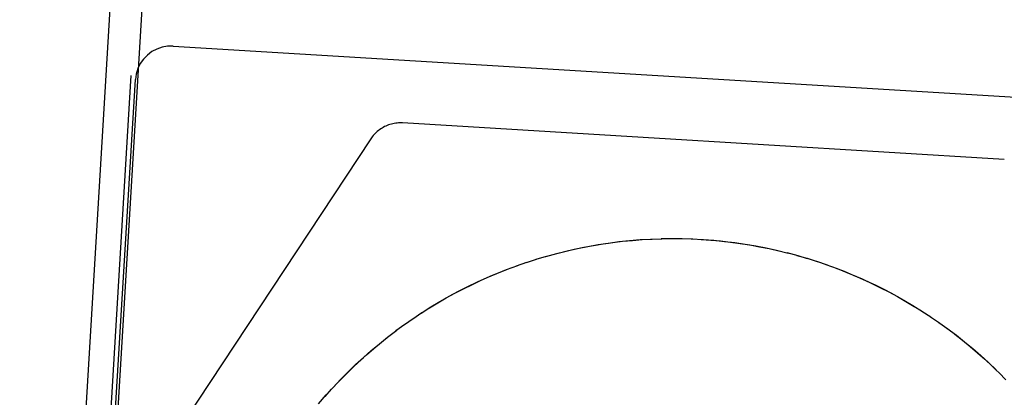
# Model space of a CAD drawing. Header units: inches. Extents: x 0 to 304, y 0 to 196.
# Tile 115 of 129: x 167.221 to 167.498, y 136.911 to 137.017. Entities that reach past the tile are written whole.
import ezdxf

# ---------------------------------------------------------------- set-up
doc = ezdxf.new("R2010")
doc.units = ezdxf.units.IN
doc.header["$LTSCALE"] = 16.696429
doc.header["$MEASUREMENT"] = 0
doc.linetypes.add('HIDDEN', pattern=[0.2, 0.1, -0.1])
doc.layers.add('DEFAULT_2', color=8, linetype='HIDDEN')

msp = doc.modelspace()

# ---------------------------------------------------------------- linework, layer by layer
at = {"layer": 'DEFAULT_2', "color": 8, "linetype": 'HIDDEN'}
for p, q in [((167.25799, 137.2042), (167.22265, 136.62029)), ((167.26093, 137.10384), (166.53605, 125.12607)), ((167.2646, 137.00954), (167.56404, 136.99144)), ((167.23024, 136.62801), (167.25283, 137.00132)), ((167.23142, 136.62686), (167.25401, 137.00017)), ((167.49827, 136.97774), (167.32914, 136.98797)), ((167.32019, 136.9835), (167.22676, 136.84213)), ((167.39587, 136.95515), (167.39925, 136.95533)), ((167.39884, 136.95533), (167.402, 136.95543)), ((167.4018, 136.95544), (167.40477, 136.95548)), ((167.40476, 136.95547), (167.40774, 136.95546)), ((167.40752, 136.95545), (167.41071, 136.95537)), ((167.43421, 136.9522), (167.43753, 136.95138)), ((167.36113, 136.94779), (167.36409, 136.9488)), ((167.36393, 136.94877), (167.36676, 136.94968)), ((167.36672, 136.94964), (167.3696, 136.95052)), ((167.44548, 136.94907), (167.44846, 136.94806)), ((167.35835, 136.94676), (167.36148, 136.9479)), ((167.33204, 136.93293), (167.33458, 136.93465)), ((167.47257, 136.93665), (167.47532, 136.93493)), ((167.47509, 136.93508), (167.47763, 136.93341)), ((167.32967, 136.93131), (167.33211, 136.93301)), ((167.47757, 136.93346), (167.48002, 136.93178)), ((167.4799, 136.93185), (167.48243, 136.93004)), ((167.32492, 136.92775), (167.32755, 136.92973))]:
    msp.add_line(p, q, dxfattribs=at)
for points in [[(167.2646, 137.00954), (167.26306, 137.00952), (167.26153, 137.00926), (167.26005, 137.00876), (167.25866, 137.00802), (167.25739, 137.00708), (167.25629, 137.00594), (167.25538, 137.00465), (167.25469, 137.00324), (167.25423, 137.00173), (167.25401, 137.00017)], [(167.32914, 136.98797), (167.32881, 136.98798), (167.3284, 136.98798), (167.32799, 136.98797), (167.32758, 136.98794), (167.32718, 136.98789), (167.32677, 136.98783), (167.32637, 136.98775), (167.32597, 136.98765), (167.32558, 136.98754), (167.32519, 136.98741), (167.32481, 136.98726), (167.32443, 136.9871), (167.32406, 136.98693), (167.3237, 136.98674), (167.32335, 136.98653), (167.323, 136.98631), (167.32267, 136.98608), (167.32234, 136.98583), (167.32202, 136.98557), (167.32172, 136.9853), (167.32142, 136.98502), (167.32114, 136.98472), (167.32087, 136.98441), (167.32062, 136.98409), (167.32037, 136.98376), (167.32019, 136.9835)], [(167.36936, 136.95043), (167.37247, 136.9513), (167.37535, 136.95202), (167.37825, 136.95266), (167.38116, 136.95325), (167.38408, 136.95376), (167.38702, 136.95421), (167.38996, 136.95459), (167.39291, 136.9549), (167.39587, 136.95515)], [(167.37202, 136.95116), (167.3747, 136.95184), (167.37738, 136.95246), (167.38009, 136.95302), (167.3828, 136.95352), (167.38552, 136.95397), (167.38825, 136.95436), (167.39099, 136.95469), (167.39374, 136.95496), (167.39649, 136.95518)], [(167.41028, 136.95537), (167.41367, 136.95521), (167.41663, 136.95498), (167.41959, 136.95468), (167.42253, 136.95432), (167.42547, 136.95389), (167.4284, 136.95339), (167.43131, 136.95283), (167.43421, 136.9522)], [(167.41304, 136.95523), (167.41579, 136.95503), (167.41854, 136.95478), (167.42128, 136.95447), (167.42401, 136.9541), (167.42674, 136.95367), (167.42945, 136.95318), (167.43216, 136.95264), (167.43485, 136.95204)], [(167.4371, 136.9515), (167.4402, 136.95067), (167.44285, 136.94989)], [(167.43997, 136.95074), (167.44282, 136.94991), (167.44565, 136.94902)], [(167.33434, 136.93446), (167.33709, 136.93623), (167.33964, 136.93776), (167.34222, 136.93922), (167.34483, 136.94063), (167.34748, 136.94198), (167.35015, 136.94327), (167.35286, 136.94449), (167.35559, 136.94565), (167.35835, 136.94676)], [(167.33667, 136.93594), (167.33903, 136.93737), (167.34142, 136.93875), (167.34384, 136.94008), (167.34628, 136.94135), (167.34876, 136.94258), (167.35125, 136.94375), (167.35378, 136.94487), (167.35632, 136.94593), (167.35889, 136.94694)], [(167.44809, 136.94818), (167.45125, 136.94704), (167.45401, 136.94596), (167.45675, 136.94481), (167.45946, 136.9436), (167.46214, 136.94233), (167.4648, 136.941), (167.46742, 136.93961), (167.47001, 136.93816), (167.47257, 136.93665)], [(167.45069, 136.94725), (167.45326, 136.94625), (167.45582, 136.9452), (167.45835, 136.9441), (167.46085, 136.94295), (167.46333, 136.94174), (167.46579, 136.94048), (167.46821, 136.93917), (167.47061, 136.9378), (167.47298, 136.93639)], [(167.32727, 136.92956), (167.32978, 136.93136), (167.33204, 136.93293)], [(167.48214, 136.93024), (167.48479, 136.92825), (167.48712, 136.9264), (167.4894, 136.9245), (167.49164, 136.92256), (167.49383, 136.92056), (167.49598, 136.91851)], [(167.30553, 136.90894), (167.30767, 136.91147), (167.30966, 136.91367), (167.3117, 136.91583), (167.31379, 136.91794), (167.31592, 136.92), (167.3181, 136.92202), (167.32033, 136.92398), (167.3226, 136.92589), (167.32492, 136.92775)], [(167.30732, 136.91103), (167.30916, 136.91309), (167.31104, 136.91511), (167.31297, 136.91709), (167.31493, 136.91903), (167.31694, 136.92092), (167.31898, 136.92277), (167.32107, 136.92458), (167.32319, 136.92634), (167.32535, 136.92806)], [(167.48435, 136.92858), (167.48652, 136.92688), (167.48866, 136.92513), (167.49075, 136.92334), (167.49281, 136.9215), (167.49483, 136.91962), (167.496, 136.91849)], [(167.496, 136.91849), (167.49681, 136.91769), (167.49874, 136.91573)]]:
    msp.add_lwpolyline(points, dxfattribs=at)

doc.saveas('drawing.dxf')
